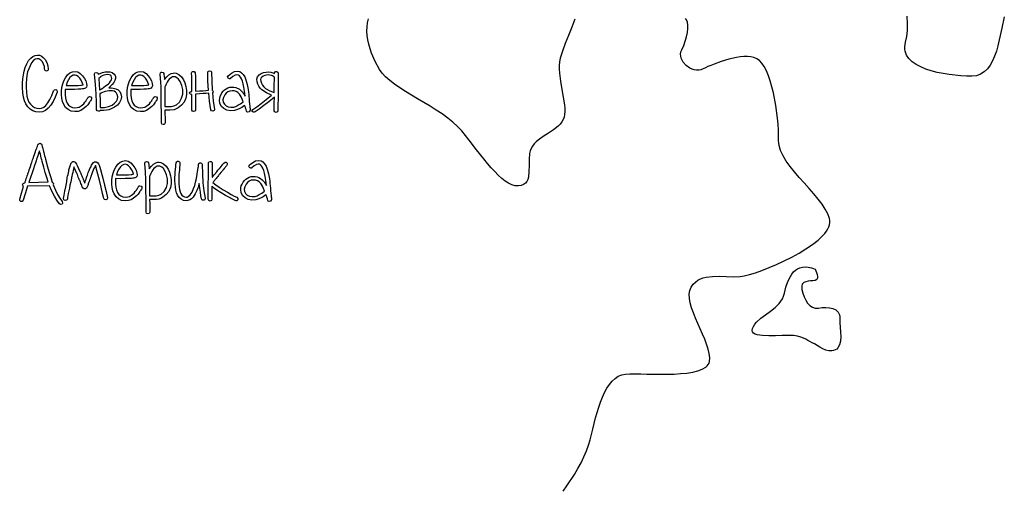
# Model space of a CAD drawing. Header units: millimetres. Extents: x 299 to 601, y 84 to 516.
# Tile 10 of 23: x 362 to 415, y 419 to 444. Entities that reach past the tile are written whole.
import ezdxf

# ---------------------------------------------------------------- set-up
doc = ezdxf.new("R2010")
doc.units = ezdxf.units.MM
doc.layers.get('0').update_dxf_attribs({"linetype": 'CONTINUOUS', "true_color": 0xffffff})

msp = doc.modelspace()

# ---------------------------------------------------------------- linework, layer by layer
at = {"linetype": 'CONTINUOUS', "true_color": 0xffffff}
for points in [[(391.657, 444.225), (391.49, 443.787), (391.312, 443.342), (391.14, 442.905), (390.987, 442.49), (390.87, 442.105), (390.832, 441.917), (390.815, 441.72), (390.812, 441.515), (390.825, 441.302), (390.88, 440.867), (390.957, 440.427), (391.037, 440), (391.097, 439.597), (391.115, 439.41), (391.117, 439.232), (391.107, 439.072), (391.077, 438.925), (391.027, 438.792), (390.955, 438.67), (390.865, 438.555), (390.757, 438.447), (390.51, 438.25), (390.232, 438.065), (389.95, 437.882), (389.687, 437.692), (389.567, 437.59), (389.462, 437.482), (389.372, 437.367), (389.302, 437.242), (389.252, 437.105), (389.217, 436.957), (389.187, 436.64), (389.185, 436.307), (389.182, 435.985), (389.15, 435.692), (389.115, 435.565), (389.062, 435.452), (388.99, 435.357), (388.892, 435.285), (388.767, 435.235), (388.612, 435.212), (388.437, 435.225), (388.26, 435.275), (388.08, 435.36), (387.897, 435.477), (387.71, 435.622), (387.522, 435.792), (387.332, 435.987), (387.14, 436.197), (386.945, 436.425), (386.75, 436.667), (386.352, 437.17), (385.95, 437.687), (385.545, 438.187), (385.322, 438.425), (385.07, 438.655), (384.787, 438.88), (384.485, 439.097), (384.162, 439.31), (383.832, 439.52), (383.157, 439.925), (382.825, 440.122), (382.502, 440.32), (382.195, 440.517), (381.912, 440.712), (381.652, 440.907), (381.427, 441.105), (381.24, 441.305), (381.095, 441.507), (380.865, 441.932), (380.672, 442.387), (380.592, 442.622), (380.525, 442.86), (380.475, 443.097), (380.442, 443.335), (380.425, 443.567), (380.43, 443.797), (380.457, 444.02), (380.507, 444.237)], [(391.027, 418.72), (391.235, 419.01), (391.635, 419.625), (391.822, 419.945), (391.995, 420.265), (392.152, 420.585), (392.287, 420.9), (392.4, 421.205), (392.485, 421.497), (392.627, 422.082), (392.78, 422.68), (392.952, 423.265), (393.05, 423.542), (393.155, 423.807), (393.27, 424.055), (393.392, 424.285), (393.527, 424.49), (393.672, 424.667), (393.832, 424.815), (394.005, 424.93), (394.195, 425.01), (394.397, 425.047), (394.632, 425.06), (394.91, 425.062), (395.22, 425.06), (395.557, 425.055), (395.915, 425.05), (396.282, 425.045), (397.022, 425.055), (397.38, 425.075), (397.72, 425.107), (398.032, 425.157), (398.31, 425.225), (398.55, 425.315), (398.737, 425.427), (398.812, 425.495), (398.87, 425.567), (398.915, 425.647), (398.94, 425.737), (398.952, 425.937), (398.927, 426.16), (398.87, 426.402), (398.785, 426.66), (398.68, 426.932), (398.56, 427.212), (398.305, 427.787), (398.18, 428.075), (398.067, 428.357), (397.97, 428.632), (397.895, 428.892), (397.85, 429.14), (397.84, 429.367), (397.87, 429.572), (397.947, 429.75), (398.057, 429.9), (398.177, 430.022), (398.31, 430.12), (398.452, 430.195), (398.602, 430.252), (398.762, 430.292), (399.1, 430.33), (399.46, 430.332), (399.835, 430.32), (400.217, 430.31), (400.6, 430.325), (400.702, 430.337), (400.82, 430.36), (401.097, 430.427), (401.42, 430.527), (401.777, 430.652), (402.162, 430.802), (402.565, 430.975), (402.975, 431.165), (403.382, 431.372), (403.78, 431.59), (404.155, 431.817), (404.5, 432.055), (404.807, 432.292), (405.062, 432.532), (405.17, 432.652), (405.26, 432.77), (405.332, 432.887), (405.387, 433.005), (405.425, 433.117), (405.44, 433.23), (405.435, 433.342), (405.417, 433.46), (405.332, 433.702), (405.197, 433.96), (405.022, 434.227), (404.81, 434.505), (404.572, 434.79), (404.32, 435.08), (404.057, 435.375), (403.795, 435.672), (403.542, 435.97), (403.305, 436.265), (403.092, 436.557), (402.917, 436.845), (402.782, 437.125), (402.697, 437.395), (402.68, 437.527), (402.675, 437.657), (402.677, 437.927), (402.67, 438.222), (402.65, 438.54), (402.62, 438.87), (402.53, 439.557), (402.397, 440.242), (402.317, 440.57), (402.227, 440.88), (402.127, 441.167), (402.02, 441.427), (401.902, 441.655), (401.775, 441.842), (401.64, 441.987), (401.497, 442.082), (401.342, 442.14), (401.172, 442.177), (400.99, 442.195), (400.797, 442.195), (400.597, 442.177), (400.392, 442.15), (399.977, 442.057), (399.57, 441.935), (399.19, 441.795), (399.017, 441.725), (398.857, 441.655), (398.715, 441.59), (398.592, 441.53), (398.477, 441.485), (398.36, 441.465), (398.237, 441.462), (398.117, 441.48), (398, 441.517), (397.885, 441.567), (397.68, 441.71), (397.515, 441.897), (397.455, 442), (397.41, 442.11), (397.382, 442.222), (397.38, 442.337), (397.397, 442.452), (397.44, 442.567), (397.545, 442.797), (397.632, 443.035), (397.702, 443.27), (397.75, 443.495), (397.775, 443.707), (397.775, 443.897), (397.75, 444.057), (397.695, 444.18), (397.647, 444.247)], [(414.875, 444.347), (414.742, 443.725), (414.605, 443.095), (414.53, 442.787), (414.445, 442.495), (414.35, 442.215), (414.24, 441.96), (414.112, 441.727), (413.965, 441.53), (413.795, 441.367), (413.597, 441.245), (413.372, 441.167), (413.117, 441.14), (412.832, 441.145), (412.53, 441.16), (411.887, 441.227), (411.237, 441.347), (410.925, 441.427), (410.63, 441.525), (410.355, 441.64), (410.107, 441.772), (409.895, 441.922), (409.722, 442.092), (409.595, 442.282), (409.517, 442.492), (409.5, 442.607), (409.497, 442.727), (409.512, 442.852), (409.542, 442.982), (409.605, 443.275), (409.64, 443.61), (409.647, 443.98), (409.63, 444.38)], [(363.002, 441.517), (362.987, 441.657), (362.945, 441.795), (362.877, 441.917), (362.792, 442.012), (362.692, 442.072), (362.592, 442.085), (362.49, 442.052), (362.387, 441.972), (362.297, 441.862), (362.212, 441.707), (362.14, 441.537), (362.082, 441.37), (362.042, 441.185), (362.017, 440.982), (362.002, 440.765), (362, 440.532), (362.015, 440.28), (362.045, 440.065), (362.092, 439.885), (362.155, 439.745), (362.242, 439.622), (362.342, 439.525), (362.455, 439.452), (362.577, 439.407), (362.707, 439.395), (362.832, 439.415), (362.95, 439.47), (363.062, 439.56), (363.18, 439.695), (363.29, 439.872), (363.39, 440.09), (363.48, 440.347), (363.527, 440.405), (363.605, 440.412), (363.64, 440.395), (363.662, 440.362), (363.675, 440.325), (363.67, 440.285), (363.572, 440.005), (363.46, 439.767), (363.337, 439.567), (363.2, 439.412), (363.045, 439.292), (362.882, 439.222), (362.71, 439.197), (362.53, 439.22), (362.367, 439.275), (362.225, 439.365), (362.1, 439.487), (361.992, 439.64), (361.915, 439.807), (361.857, 440.01), (361.82, 440.247), (361.802, 440.522), (361.805, 440.77), (361.822, 441.002), (361.85, 441.215), (361.892, 441.412), (361.952, 441.607), (362.032, 441.802), (362.135, 441.98), (362.25, 442.12), (362.365, 442.21), (362.487, 442.262), (362.607, 442.282), (362.72, 442.272), (362.822, 442.23), (362.922, 442.157), (363.037, 442.032), (363.125, 441.875), (363.182, 441.7), (363.2, 441.517), (363.195, 441.477), (363.172, 441.445), (363.102, 441.417), (363.03, 441.445), (363.002, 441.517), (363.002, 441.517), (363.002, 441.517)], [(364.117, 440.427), (364.115, 440.41), (364.112, 440.372), (364.107, 440.332), (364.105, 440.315), (364.102, 440.132), (364.12, 439.967), (364.157, 439.817), (364.217, 439.685), (364.297, 439.575), (364.395, 439.495), (364.507, 439.447), (364.637, 439.43), (364.767, 439.44), (364.875, 439.472), (364.982, 439.542), (365.112, 439.652), (365.177, 439.73), (365.24, 439.807), (365.25, 439.825), (365.27, 439.862), (365.29, 439.897), (365.3, 439.915), (365.31, 439.93), (365.33, 439.962), (365.347, 439.992), (365.357, 440.007), (365.422, 440.047), (365.5, 440.032), (365.54, 439.967), (365.53, 439.895), (365.51, 439.87), (365.472, 439.812), (365.46, 439.795), (365.437, 439.757), (365.412, 439.717), (365.4, 439.7), (365.33, 439.597), (365.24, 439.507), (365.09, 439.375), (364.952, 439.287), (364.807, 439.24), (364.63, 439.227), (364.435, 439.257), (364.267, 439.335), (364.135, 439.455), (364.037, 439.605), (363.97, 439.775), (363.925, 439.952), (363.907, 440.14), (363.91, 440.332), (363.935, 440.535), (363.98, 440.722), (364.042, 440.895), (364.122, 441.052), (364.237, 441.207), (364.365, 441.315), (364.502, 441.38), (364.65, 441.4), (364.797, 441.372), (364.93, 441.287), (365.05, 441.167), (365.15, 441.022), (365.222, 440.882), (365.262, 440.75), (365.275, 440.622), (365.255, 440.55), (365.205, 440.497), (365.162, 440.475), (365.097, 440.457), (365.042, 440.45), (364.965, 440.44), (364.817, 440.432), (364.62, 440.427), (364.517, 440.425), (364.4, 440.425), (364.267, 440.425), (364.117, 440.427), (364.117, 440.427), (364.117, 440.427)], [(366.462, 440.517), (366.597, 440.517), (366.702, 440.5), (366.85, 440.46), (366.97, 440.395), (367.06, 440.305), (367.12, 440.187), (367.152, 440.022), (367.145, 439.942), (367.122, 439.862), (367.047, 439.71), (366.932, 439.572), (366.782, 439.465), (366.592, 439.367), (366.475, 439.327), (366.34, 439.302), (366.182, 439.287), (366.007, 439.287), (365.997, 439.287), (365.962, 439.255), (365.912, 439.245), (365.837, 439.27), (365.812, 439.322), (365.805, 439.725), (365.785, 440.182), (365.75, 440.692), (365.7, 441.257), (365.72, 441.312), (365.792, 441.345), (365.87, 441.322), (365.902, 441.272), (365.902, 441.252), (365.902, 441.232), (365.917, 441.24), (366.01, 441.292), (366.132, 441.337), (366.265, 441.37), (366.395, 441.38), (366.532, 441.37), (366.66, 441.33), (366.767, 441.245), (366.805, 441.185), (366.825, 441.117), (366.827, 441.012), (366.8, 440.907), (366.745, 440.802), (366.66, 440.695), (366.58, 440.617), (366.462, 440.517), (366.462, 440.517), (366.462, 440.517)], [(366.105, 440.467), (366.165, 440.515), (366.18, 440.527), (366.195, 440.54), (366.295, 440.612), (366.38, 440.677), (366.447, 440.735), (366.502, 440.785), (366.567, 440.865), (366.607, 440.945), (366.627, 441.02), (366.622, 441.095), (366.6, 441.152), (366.555, 441.195), (366.487, 441.217), (366.397, 441.225), (366.202, 441.19), (366.112, 441.157), (366.045, 441.12), (366.012, 441.092), (365.925, 441.022), (365.952, 440.697), (365.972, 440.397), (365.98, 440.402), (365.995, 440.407), (366.002, 440.41), (366.015, 440.42), (366.027, 440.427), (366.05, 440.44), (366.08, 440.455), (366.092, 440.462), (366.105, 440.467), (366.105, 440.467), (366.105, 440.467)], [(367.667, 440.427), (367.665, 440.41), (367.662, 440.372), (367.657, 440.332), (367.655, 440.315), (367.652, 440.132), (367.67, 439.967), (367.707, 439.817), (367.767, 439.685), (367.847, 439.575), (367.945, 439.495), (368.057, 439.447), (368.187, 439.43), (368.317, 439.44), (368.425, 439.472), (368.532, 439.542), (368.662, 439.652), (368.727, 439.73), (368.79, 439.807), (368.8, 439.825), (368.82, 439.862), (368.84, 439.897), (368.85, 439.915), (368.86, 439.93), (368.88, 439.962), (368.897, 439.992), (368.907, 440.007), (368.972, 440.047), (369.05, 440.032), (369.09, 439.967), (369.08, 439.895), (369.06, 439.87), (369.022, 439.812), (369.01, 439.795), (368.987, 439.757), (368.962, 439.717), (368.95, 439.7), (368.88, 439.597), (368.79, 439.507), (368.64, 439.375), (368.502, 439.287), (368.357, 439.24), (368.18, 439.227), (367.985, 439.257), (367.817, 439.335), (367.685, 439.455), (367.587, 439.605), (367.52, 439.775), (367.475, 439.952), (367.457, 440.14), (367.46, 440.332), (367.485, 440.535), (367.53, 440.722), (367.592, 440.895), (367.672, 441.052), (367.787, 441.207), (367.915, 441.315), (368.052, 441.38), (368.2, 441.4), (368.347, 441.372), (368.48, 441.287), (368.6, 441.167), (368.7, 441.022), (368.772, 440.882), (368.812, 440.75), (368.825, 440.622), (368.802, 440.55), (368.755, 440.497), (368.712, 440.475), (368.647, 440.457), (368.592, 440.45), (368.515, 440.44), (368.367, 440.432), (368.17, 440.427), (368.067, 440.425), (367.95, 440.425), (367.817, 440.425), (367.667, 440.427), (367.667, 440.427), (367.667, 440.427)], [(369.5, 439.305), (369.505, 439.09), (369.51, 438.905), (369.51, 438.747), (369.51, 438.617), (369.48, 438.55), (369.447, 438.53), (369.407, 438.522), (369.34, 438.552), (369.31, 438.625), (369.312, 438.755), (369.312, 438.907), (369.312, 439.087), (369.31, 439.29), (369.307, 439.49), (369.305, 439.662), (369.302, 439.802), (369.302, 439.912), (369.302, 440.147), (369.305, 440.362), (369.3, 440.577), (369.285, 440.807), (369.242, 441.245), (369.262, 441.322), (369.292, 441.35), (369.33, 441.362), (369.405, 441.342), (369.445, 441.28), (369.447, 441.267), (369.45, 441.23), (369.465, 441.122), (369.477, 441.012), (369.48, 440.975), (369.482, 440.962), (369.602, 441.107), (369.72, 441.212), (369.832, 441.28), (369.942, 441.31), (370.025, 441.312), (370.105, 441.3), (370.182, 441.272), (370.255, 441.227), (370.39, 441.102), (370.5, 440.947), (370.58, 440.772), (370.635, 440.575), (370.662, 440.367), (370.662, 440.155), (370.625, 439.945), (370.535, 439.745), (370.4, 439.565), (370.22, 439.425), (370.112, 439.367), (369.995, 439.327), (369.772, 439.297), (369.652, 439.302), (369.5, 439.305), (369.5, 439.305), (369.5, 439.305)], [(371.14, 441.322), (371.15, 441.12), (371.155, 440.885), (371.157, 440.62), (371.157, 440.325), (371.365, 440.342), (371.55, 440.357), (371.715, 440.37), (371.857, 440.38), (371.83, 440.865), (371.82, 441.357), (371.845, 441.41), (371.92, 441.435), (371.997, 441.41), (372.022, 441.357), (372.03, 440.865), (372.057, 440.38), (372.097, 440.35), (372.112, 440.312), (372.102, 440.277), (372.07, 440.242), (372.117, 439.81), (372.18, 439.345), (372.18, 439.317), (372.165, 439.29), (372.095, 439.255), (372.017, 439.272), (371.982, 439.327), (371.92, 439.79), (371.872, 440.222), (371.73, 440.212), (371.565, 440.2), (371.372, 440.185), (371.157, 440.165), (371.155, 440.035), (371.152, 439.96), (371.152, 439.902), (371.155, 439.83), (371.155, 439.742), (371.157, 439.637), (371.162, 439.44), (371.162, 439.3), (371.132, 439.252), (371.055, 439.227), (370.985, 439.255), (370.962, 439.31), (370.962, 439.44), (370.96, 439.627), (370.957, 439.735), (370.957, 439.827), (370.955, 439.902), (370.955, 439.96), (370.955, 440.035), (370.955, 440.147), (370.947, 440.147), (370.87, 440.17), (370.847, 440.197), (370.837, 440.222), (370.857, 440.272), (370.93, 440.307), (370.942, 440.307), (370.955, 440.307), (370.957, 440.607), (370.957, 440.875), (370.952, 441.11), (370.942, 441.317), (370.96, 441.365), (370.987, 441.385), (371.03, 441.395), (371.075, 441.392), (371.107, 441.375), (371.14, 441.322), (371.14, 441.322), (371.14, 441.322)], [(372.925, 441.167), (373.095, 441.302), (373.255, 441.385), (373.405, 441.412), (373.545, 441.387), (373.65, 441.327), (373.74, 441.232), (373.82, 441.102), (373.885, 440.94), (373.95, 440.69), (374, 440.412), (374.017, 440.28), (374.03, 440.165), (374.04, 440.055), (374.05, 439.925), (374.057, 439.815), (374.062, 439.76), (374.065, 439.742), (374.07, 439.697), (374.08, 439.625), (374.092, 439.525), (374.1, 439.447), (374.105, 439.39), (374.11, 439.33), (374.11, 439.292), (374.1, 439.262), (374.05, 439.205), (373.99, 439.195), (373.937, 439.22), (373.912, 439.252), (373.895, 439.317), (373.892, 439.327), (373.887, 439.347), (373.88, 439.367), (373.877, 439.377), (373.86, 439.42), (373.852, 439.442), (373.837, 439.49), (373.82, 439.537), (373.812, 439.56), (373.657, 439.452), (373.515, 439.372), (373.38, 439.315), (373.257, 439.282), (373.045, 439.265), (372.852, 439.3), (372.687, 439.385), (372.56, 439.507), (372.472, 439.662), (372.445, 439.847), (372.48, 440.042), (372.572, 440.235), (372.645, 440.327), (372.725, 440.402), (372.91, 440.51), (373.012, 440.54), (373.117, 440.555), (373.222, 440.55), (373.327, 440.53), (373.525, 440.44), (373.687, 440.29), (373.707, 440.262), (373.74, 440.215), (373.785, 440.145), (373.842, 440.055), (373.81, 440.322), (373.772, 440.547), (373.735, 440.73), (373.695, 440.87), (373.647, 440.995), (373.595, 441.092), (373.54, 441.16), (373.477, 441.202), (373.392, 441.215), (373.292, 441.19), (373.18, 441.125), (373.055, 441.022), (373.022, 441), (372.985, 440.995), (372.917, 441.03), (372.895, 441.062), (372.892, 441.1), (372.925, 441.167), (372.925, 441.167), (372.925, 441.167)], [(375.27, 440.122), (374.985, 440.245), (374.747, 440.405), (374.65, 440.497), (374.575, 440.6), (374.517, 440.712), (374.482, 440.832), (374.472, 440.975), (374.512, 441.1), (374.595, 441.205), (374.707, 441.285), (374.83, 441.335), (374.967, 441.365), (375.105, 441.37), (375.227, 441.352), (375.34, 441.325), (375.425, 441.292), (375.43, 441.292), (375.43, 441.305), (375.43, 441.317), (375.46, 441.375), (375.495, 441.392), (375.537, 441.395), (375.607, 441.365), (375.632, 441.31), (375.63, 441.24), (375.627, 441.142), (375.625, 441.015), (375.622, 440.857), (375.622, 440.67), (375.62, 440.452), (375.62, 440.207), (375.62, 439.932), (375.62, 439.875), (375.617, 439.8), (375.615, 439.707), (375.61, 439.597), (375.607, 439.492), (375.607, 439.405), (375.61, 439.27), (375.585, 439.212), (375.512, 439.185), (375.437, 439.207), (375.407, 439.265), (375.405, 439.405), (375.407, 439.602), (375.412, 439.71), (375.415, 439.802), (375.417, 439.875), (375.417, 439.932), (375.417, 439.945), (375.417, 439.97), (375.417, 439.995), (375.417, 440.007), (375.122, 439.762), (374.85, 439.547), (374.6, 439.36), (374.372, 439.205), (374.327, 439.187), (374.282, 439.19), (374.22, 439.23), (374.21, 439.287), (374.247, 439.34), (374.467, 439.487), (374.71, 439.667), (374.977, 439.88), (375.27, 440.122), (375.27, 440.122), (375.27, 440.122)], [(364.952, 440.652), (364.997, 440.657), (365.077, 440.665), (365.037, 440.805), (364.982, 440.927), (364.905, 441.04), (364.82, 441.127), (364.732, 441.185), (364.65, 441.202), (364.55, 441.187), (364.457, 441.14), (364.37, 441.06), (364.29, 440.947), (364.225, 440.815), (364.157, 440.64), (364.415, 440.637), (364.617, 440.64), (364.81, 440.645), (364.952, 440.652), (364.952, 440.652), (364.952, 440.652)], [(368.502, 440.652), (368.547, 440.657), (368.627, 440.665), (368.587, 440.805), (368.532, 440.927), (368.455, 441.04), (368.367, 441.127), (368.28, 441.185), (368.2, 441.202), (368.1, 441.187), (368.007, 441.14), (367.92, 441.06), (367.84, 440.947), (367.775, 440.815), (367.705, 440.64), (367.962, 440.637), (368.167, 440.64), (368.36, 440.645), (368.502, 440.652), (368.502, 440.652), (368.502, 440.652)], [(369.5, 439.507), (369.692, 439.495), (369.852, 439.5), (369.99, 439.53), (370.12, 439.59), (370.292, 439.74), (370.407, 439.945), (370.465, 440.177), (370.467, 440.412), (370.417, 440.642), (370.327, 440.85), (370.245, 440.972), (370.152, 441.057), (370.057, 441.102), (369.96, 441.112), (369.907, 441.1), (369.855, 441.075), (369.74, 440.975), (369.68, 440.9), (369.622, 440.81), (369.565, 440.7), (369.51, 440.575), (369.505, 440.562), (369.497, 440.547), (369.5, 440.435), (369.502, 440.292), (369.502, 440.117), (369.5, 439.912), (369.5, 439.895), (369.5, 439.85), (369.5, 439.785), (369.5, 439.71), (369.5, 439.635), (369.5, 439.57), (369.5, 439.525), (369.5, 439.507), (369.5, 439.507), (369.5, 439.507)], [(375.412, 440.255), (375.412, 440.5), (375.412, 440.72), (375.417, 440.915), (375.422, 441.087), (375.415, 441.092), (375.4, 441.102), (375.382, 441.112), (375.375, 441.117), (375.322, 441.15), (375.265, 441.172), (375.175, 441.195), (375.092, 441.205), (374.995, 441.197), (374.897, 441.177), (374.815, 441.142), (374.74, 441.092), (374.692, 441.027), (374.672, 440.952), (374.68, 440.862), (374.715, 440.755), (374.77, 440.655), (374.845, 440.562), (374.942, 440.48), (375.167, 440.345), (375.412, 440.255), (375.412, 440.255), (375.412, 440.255)], [(365.985, 440.195), (366.002, 439.81), (366.01, 439.447), (366.017, 439.447), (366.022, 439.447), (366.242, 439.445), (366.46, 439.497), (366.647, 439.582), (366.777, 439.675), (366.877, 439.787), (366.935, 439.905), (366.952, 440.022), (366.927, 440.145), (366.887, 440.22), (366.832, 440.28), (366.757, 440.322), (366.665, 440.35), (366.472, 440.357), (366.265, 440.32), (366.067, 440.235), (366.035, 440.215), (366.037, 440.212), (365.982, 440.2), (365.985, 440.195), (365.985, 440.195), (365.985, 440.195)], [(373.735, 439.752), (373.672, 439.9), (373.617, 440.02), (373.57, 440.11), (373.532, 440.17), (373.45, 440.255), (373.355, 440.312), (373.247, 440.347), (373.13, 440.355), (373.012, 440.337), (372.91, 440.295), (372.82, 440.225), (372.745, 440.13), (372.67, 439.992), (372.64, 439.86), (372.655, 439.74), (372.715, 439.627), (372.805, 439.545), (372.922, 439.49), (373.062, 439.465), (373.222, 439.472), (373.33, 439.507), (373.45, 439.565), (373.585, 439.647), (373.735, 439.752), (373.735, 439.752), (373.735, 439.752)], [(362.077, 435.192), (361.947, 434.787), (361.845, 434.437), (361.795, 434.38), (361.72, 434.372), (361.662, 434.417), (361.652, 434.495), (361.75, 434.815), (361.867, 435.182), (361.825, 435.23), (361.807, 435.272), (361.832, 435.342), (361.87, 435.365), (361.932, 435.377), (361.94, 435.397), (361.957, 435.45), (361.982, 435.522), (362.01, 435.607), (362.037, 435.692), (362.062, 435.765), (362.08, 435.817), (362.087, 435.837), (362.095, 435.86), (362.112, 435.915), (362.14, 435.995), (362.172, 436.087), (362.202, 436.177), (362.23, 436.257), (362.247, 436.312), (362.255, 436.335), (362.26, 436.352), (362.277, 436.402), (362.3, 436.47), (362.327, 436.55), (362.352, 436.627), (362.375, 436.695), (362.392, 436.745), (362.397, 436.762), (362.417, 436.825), (362.445, 436.912), (362.482, 437.017), (362.53, 437.145), (362.532, 437.155), (362.542, 437.18), (362.572, 437.255), (362.6, 437.33), (362.61, 437.355), (362.612, 437.365), (362.642, 437.437), (362.65, 437.455), (362.66, 437.467), (362.68, 437.49), (362.717, 437.51), (362.757, 437.515), (362.822, 437.477), (362.827, 437.467), (362.842, 437.445), (362.847, 437.415), (362.87, 437.342), (362.872, 437.332), (362.88, 437.305), (362.902, 437.22), (362.925, 437.135), (362.932, 437.107), (362.935, 437.097), (362.94, 437.075), (362.955, 437.017), (362.975, 436.932), (363, 436.837), (363.022, 436.742), (363.042, 436.66), (363.057, 436.6), (363.062, 436.577), (363.152, 436.242), (363.242, 435.94), (363.327, 435.665), (363.412, 435.42), (363.467, 435.38), (363.485, 435.325), (363.467, 435.27), (363.585, 434.992), (363.705, 434.75), (363.825, 434.545), (363.95, 434.375), (363.972, 434.302), (363.965, 434.265), (363.94, 434.235), (363.865, 434.215), (363.8, 434.25), (363.662, 434.435), (363.53, 434.66), (363.397, 434.922), (363.27, 435.225), (362.077, 435.192), (362.077, 435.192), (362.077, 435.192)], [(362.142, 435.39), (363.197, 435.425), (363.117, 435.667), (363.035, 435.93), (362.952, 436.217), (362.87, 436.525), (362.862, 436.55), (362.847, 436.617), (362.822, 436.71), (362.797, 436.817), (362.77, 436.925), (362.745, 437.017), (362.73, 437.085), (362.722, 437.11), (362.67, 436.957), (362.63, 436.84), (362.6, 436.752), (362.582, 436.702), (362.567, 436.652), (362.54, 436.57), (362.502, 436.455), (362.452, 436.307), (362.392, 436.127), (362.32, 435.912), (362.237, 435.667), (362.142, 435.39), (362.142, 435.39), (362.142, 435.39)], [(364.23, 434.502), (364.187, 434.44), (364.115, 434.42), (364.047, 434.46), (364.027, 434.537), (364.055, 434.715), (364.095, 434.922), (364.142, 435.16), (364.202, 435.427), (364.2, 435.457), (364.195, 435.475), (364.195, 435.485), (364.195, 435.492), (364.195, 435.497), (364.197, 435.512), (364.205, 435.545), (364.21, 435.577), (364.212, 435.592), (364.217, 435.612), (364.227, 435.67), (364.245, 435.747), (364.265, 435.837), (364.282, 435.927), (364.3, 436.005), (364.31, 436.062), (364.315, 436.082), (364.397, 436.345), (364.41, 436.382), (364.42, 436.415), (364.432, 436.43), (364.442, 436.445), (364.45, 436.457), (364.475, 436.495), (364.525, 436.525), (364.577, 436.53), (364.615, 436.517), (364.65, 436.487), (364.69, 436.44), (364.725, 436.387), (364.767, 436.315), (364.837, 436.16), (364.927, 435.952), (364.935, 435.937), (364.952, 435.892), (364.977, 435.832), (365.005, 435.765), (365.032, 435.695), (365.057, 435.635), (365.075, 435.59), (365.082, 435.575), (365.085, 435.565), (365.095, 435.542), (365.122, 435.47), (365.15, 435.395), (365.16, 435.372), (365.162, 435.362), (365.17, 435.38), (365.185, 435.43), (365.21, 435.5), (365.237, 435.58), (365.265, 435.66), (365.29, 435.73), (365.305, 435.78), (365.312, 435.797), (365.362, 435.93), (365.407, 436.047), (365.45, 436.147), (365.49, 436.232), (365.535, 436.325), (365.577, 436.395), (365.637, 436.47), (365.7, 436.507), (365.795, 436.515), (365.877, 436.465), (365.917, 436.412), (365.95, 436.34), (365.97, 436.275), (365.997, 436.18), (366.005, 436.155), (366.02, 436.102), (366.032, 436.047), (366.04, 436.022), (366.145, 435.627), (366.237, 435.255), (366.32, 434.905), (366.39, 434.575), (366.375, 434.497), (366.312, 434.457), (366.24, 434.472), (366.21, 434.5), (366.195, 434.532), (366.135, 434.807), (366.057, 435.14), (365.96, 435.527), (365.847, 435.97), (365.84, 435.995), (365.827, 436.05), (365.812, 436.105), (365.805, 436.13), (365.785, 436.205), (365.757, 436.315), (365.7, 436.212), (365.662, 436.147), (365.627, 436.067), (365.59, 435.97), (365.547, 435.857), (365.5, 435.73), (365.495, 435.712), (365.477, 435.665), (365.455, 435.597), (365.43, 435.522), (365.402, 435.445), (365.38, 435.377), (365.362, 435.33), (365.357, 435.312), (365.35, 435.29), (365.332, 435.242), (365.312, 435.192), (365.305, 435.17), (365.282, 435.122), (365.265, 435.1), (365.21, 435.055), (365.14, 435.052), (365.077, 435.092), (365.035, 435.17), (365.012, 435.23), (365.007, 435.255), (364.99, 435.29), (364.965, 435.342), (364.935, 435.412), (364.9, 435.505), (364.892, 435.52), (364.875, 435.562), (364.85, 435.622), (364.822, 435.692), (364.795, 435.762), (364.77, 435.822), (364.752, 435.865), (364.745, 435.88), (364.675, 436.047), (364.587, 436.237), (364.582, 436.212), (364.567, 436.142), (364.545, 436.047), (364.52, 435.937), (364.495, 435.825), (364.472, 435.73), (364.457, 435.66), (364.452, 435.635), (364.41, 435.437), (364.37, 435.257), (364.337, 435.09), (364.307, 434.942), (364.28, 434.807), (364.26, 434.69), (364.242, 434.587), (364.23, 434.502), (364.23, 434.502), (364.23, 434.502)], [(366.842, 435.605), (366.84, 435.587), (366.835, 435.55), (366.83, 435.51), (366.827, 435.492), (366.825, 435.31), (366.845, 435.145), (366.882, 434.995), (366.942, 434.862), (367.02, 434.752), (367.117, 434.672), (367.23, 434.625), (367.362, 434.605), (367.492, 434.615), (367.597, 434.65), (367.705, 434.717), (367.835, 434.83), (367.902, 434.905), (367.965, 434.985), (367.975, 435.002), (367.995, 435.04), (368.015, 435.075), (368.025, 435.092), (368.032, 435.107), (368.052, 435.137), (368.072, 435.167), (368.08, 435.182), (368.11, 435.21), (368.147, 435.222), (368.222, 435.207), (368.25, 435.182), (368.262, 435.145), (368.252, 435.07), (368.235, 435.045), (368.197, 434.99), (368.185, 434.972), (368.16, 434.935), (368.135, 434.895), (368.122, 434.877), (368.052, 434.775), (368.007, 434.722), (367.965, 434.682), (367.812, 434.552), (367.675, 434.465), (367.53, 434.417), (367.352, 434.405), (367.157, 434.432), (366.992, 434.512), (366.86, 434.63), (366.762, 434.78), (366.695, 434.95), (366.65, 435.13), (366.63, 435.315), (366.635, 435.51), (366.66, 435.71), (366.702, 435.897), (366.765, 436.07), (366.845, 436.227), (366.96, 436.382), (367.087, 436.492), (367.225, 436.557), (367.375, 436.577), (367.52, 436.55), (367.655, 436.465), (367.775, 436.342), (367.875, 436.197), (367.945, 436.057), (367.985, 435.927), (368, 435.797), (367.977, 435.725), (367.93, 435.672), (367.885, 435.65), (367.822, 435.635), (367.765, 435.627), (367.69, 435.617), (367.54, 435.61), (367.345, 435.605), (367.125, 435.602), (366.842, 435.605), (366.842, 435.605), (366.842, 435.605)], [(368.675, 434.482), (368.68, 434.267), (368.682, 434.082), (368.682, 433.922), (368.682, 433.792), (368.652, 433.727), (368.582, 433.697), (368.512, 433.727), (368.485, 433.802), (368.487, 433.93), (368.487, 434.085), (368.485, 434.262), (368.482, 434.467), (368.48, 434.667), (368.477, 434.837), (368.477, 434.977), (368.477, 435.087), (368.477, 435.325), (368.477, 435.54), (368.46, 435.982), (368.417, 436.422), (368.42, 436.462), (368.437, 436.5), (368.505, 436.537), (368.577, 436.52), (368.617, 436.457), (368.62, 436.445), (368.625, 436.407), (368.637, 436.297), (368.652, 436.187), (368.655, 436.152), (368.657, 436.137), (368.777, 436.282), (368.892, 436.387), (369.007, 436.457), (369.117, 436.487), (369.2, 436.49), (369.28, 436.475), (369.355, 436.447), (369.43, 436.402), (369.562, 436.28), (369.672, 436.125), (369.752, 435.947), (369.807, 435.75), (369.835, 435.542), (369.835, 435.332), (369.797, 435.122), (369.71, 434.92), (369.572, 434.742), (369.392, 434.602), (369.285, 434.542), (369.17, 434.502), (369.055, 434.48), (368.945, 434.475), (368.825, 434.477), (368.675, 434.482), (368.675, 434.482), (368.675, 434.482)], [(370.315, 436.44), (370.307, 436.367), (370.302, 436.307), (370.295, 436.232), (370.282, 436.082), (370.27, 435.962), (370.262, 435.832), (370.252, 435.655), (370.25, 435.472), (370.257, 435.33), (370.272, 435.167), (370.295, 435.025), (370.327, 434.902), (370.37, 434.8), (370.425, 434.717), (370.492, 434.657), (370.567, 434.62), (370.655, 434.605), (370.71, 434.612), (370.762, 434.637), (370.87, 434.727), (370.967, 434.875), (371.055, 435.075), (371.112, 435.235), (371.162, 435.415), (371.207, 435.617), (371.247, 435.84), (371.272, 435.99), (371.3, 436.195), (371.302, 436.215), (371.31, 436.262), (371.315, 436.307), (371.317, 436.327), (371.32, 436.365), (371.322, 436.38), (371.325, 436.392), (371.327, 436.402), (371.33, 436.41), (371.342, 436.427), (371.382, 436.455), (371.427, 436.46), (371.472, 436.447), (371.505, 436.417), (371.522, 436.387), (371.522, 436.375), (371.522, 436.37), (371.522, 436.362), (371.532, 435.857), (371.56, 435.387), (371.607, 434.952), (371.672, 434.55), (371.675, 434.512), (371.66, 434.477), (371.635, 434.45), (371.595, 434.437), (371.517, 434.452), (371.48, 434.515), (371.447, 434.68), (371.417, 434.872), (371.387, 435.09), (371.36, 435.337), (371.322, 435.217), (371.292, 435.122), (371.27, 435.052), (371.252, 435.01), (371.145, 434.777), (371.027, 434.602), (370.942, 434.515), (370.847, 434.455), (370.75, 434.417), (370.645, 434.407), (370.505, 434.43), (370.38, 434.49), (370.275, 434.585), (370.19, 434.717), (370.137, 434.837), (370.097, 434.977), (370.067, 435.14), (370.052, 435.32), (370.045, 435.465), (370.047, 435.655), (370.055, 435.84), (370.065, 435.977), (370.075, 436.102), (370.087, 436.257), (370.095, 436.332), (370.1, 436.39), (370.105, 436.43), (370.107, 436.457), (370.145, 436.522), (370.177, 436.542), (370.217, 436.547), (370.287, 436.51), (370.31, 436.475), (370.315, 436.44), (370.315, 436.44), (370.315, 436.44)], [(372.065, 435.677), (372.075, 435.69), (372.097, 435.72), (372.172, 435.812), (372.247, 435.905), (372.27, 435.935), (372.28, 435.947), (372.287, 435.957), (372.307, 435.982), (372.37, 436.057), (372.432, 436.132), (372.452, 436.157), (372.46, 436.167), (372.467, 436.175), (372.485, 436.197), (372.54, 436.267), (372.595, 436.335), (372.612, 436.357), (372.62, 436.365), (372.665, 436.422), (372.69, 436.447), (372.755, 436.492), (372.795, 436.49), (372.832, 436.472), (372.862, 436.44), (372.875, 436.405), (372.87, 436.367), (372.847, 436.332), (372.827, 436.305), (372.78, 436.245), (372.772, 436.237), (372.755, 436.215), (372.7, 436.147), (372.645, 436.077), (372.627, 436.055), (372.62, 436.047), (372.612, 436.037), (372.59, 436.012), (372.527, 435.937), (372.465, 435.86), (372.442, 435.835), (372.435, 435.825), (372.425, 435.81), (372.395, 435.775), (372.355, 435.722), (372.31, 435.665), (372.265, 435.605), (372.225, 435.552), (372.195, 435.517), (372.185, 435.502), (372.172, 435.485), (372.142, 435.45), (372.112, 435.415), (372.1, 435.397), (372.25, 435.277), (372.432, 435.15), (372.66, 435.002), (372.885, 434.867), (373.085, 434.755), (373.252, 434.665), (373.395, 434.597), (373.445, 434.542), (373.452, 434.502), (373.442, 434.467), (373.385, 434.415), (373.345, 434.407), (373.305, 434.417), (373.16, 434.49), (372.987, 434.582), (372.782, 434.7), (372.547, 434.837), (372.312, 434.987), (372.13, 435.117), (372.117, 435.13), (372.09, 435.157), (372.06, 435.182), (372.047, 435.195), (372.045, 434.987), (372.045, 434.802), (372.045, 434.637), (372.047, 434.495), (372.017, 434.425), (371.947, 434.395), (371.872, 434.422), (371.842, 434.495), (371.84, 434.6), (371.84, 434.725), (371.84, 434.865), (371.842, 435.025), (371.845, 435.2), (371.847, 435.395), (371.85, 435.607), (371.855, 435.837), (371.857, 436.207), (371.855, 436.435), (371.862, 436.475), (371.882, 436.507), (371.952, 436.537), (371.995, 436.532), (372.027, 436.51), (372.052, 436.48), (372.06, 436.442), (372.065, 436.202), (372.065, 436.18), (372.065, 436.12), (372.065, 436.037), (372.065, 435.94), (372.065, 435.842), (372.065, 435.76), (372.065, 435.7), (372.065, 435.677), (372.065, 435.677), (372.065, 435.677)], [(374.08, 436.345), (374.247, 436.48), (374.407, 436.56), (374.557, 436.59), (374.697, 436.565), (374.802, 436.505), (374.892, 436.41), (374.972, 436.28), (375.037, 436.117), (375.102, 435.867), (375.152, 435.59), (375.17, 435.455), (375.182, 435.342), (375.192, 435.23), (375.202, 435.1), (375.21, 434.992), (375.215, 434.937), (375.217, 434.92), (375.222, 434.875), (375.232, 434.8), (375.245, 434.7), (375.252, 434.625), (375.257, 434.567), (375.262, 434.507), (375.262, 434.467), (375.252, 434.437), (375.202, 434.382), (375.145, 434.37), (375.09, 434.395), (375.067, 434.43), (375.047, 434.495), (375.045, 434.505), (375.04, 434.525), (375.032, 434.545), (375.03, 434.555), (375.012, 434.597), (375.005, 434.62), (374.99, 434.667), (374.972, 434.712), (374.965, 434.735), (374.81, 434.63), (374.667, 434.547), (374.532, 434.492), (374.41, 434.46), (374.2, 434.442), (374.005, 434.477), (373.84, 434.562), (373.712, 434.682), (373.627, 434.84), (373.6, 435.022), (373.607, 435.122), (373.632, 435.22), (373.67, 435.315), (373.725, 435.41), (373.797, 435.502), (373.877, 435.577), (373.965, 435.64), (374.062, 435.685), (374.165, 435.715), (374.27, 435.73), (374.375, 435.725), (374.48, 435.705), (374.582, 435.67), (374.677, 435.617), (374.762, 435.55), (374.84, 435.467), (374.86, 435.44), (374.892, 435.39), (374.937, 435.32), (374.995, 435.23), (374.962, 435.5), (374.927, 435.725), (374.89, 435.907), (374.85, 436.047), (374.8, 436.172), (374.747, 436.27), (374.692, 436.337), (374.63, 436.38), (374.545, 436.392), (374.445, 436.367), (374.332, 436.302), (374.207, 436.197), (374.175, 436.177), (374.14, 436.172), (374.07, 436.207), (374.05, 436.24), (374.045, 436.275), (374.055, 436.312), (374.08, 436.345), (374.08, 436.345), (374.08, 436.345)], [(367.675, 435.827), (367.72, 435.832), (367.8, 435.84), (367.762, 435.982), (367.705, 436.102), (367.627, 436.215), (367.542, 436.302), (367.455, 436.36), (367.375, 436.38), (367.275, 436.365), (367.182, 436.317), (367.095, 436.237), (367.012, 436.125), (366.947, 435.992), (366.88, 435.815), (367.137, 435.812), (367.34, 435.815), (367.535, 435.82), (367.675, 435.827), (367.675, 435.827), (367.675, 435.827)], [(368.675, 434.682), (368.867, 434.672), (369.027, 434.677), (369.165, 434.707), (369.295, 434.765), (369.467, 434.917), (369.582, 435.12), (369.64, 435.352), (369.64, 435.59), (369.592, 435.817), (369.5, 436.025), (369.417, 436.147), (369.327, 436.232), (369.23, 436.28), (369.135, 436.287), (369.082, 436.275), (369.027, 436.25), (368.97, 436.207), (368.912, 436.15), (368.855, 436.077), (368.797, 435.987), (368.74, 435.877), (368.682, 435.75), (368.677, 435.737), (368.67, 435.725), (368.672, 435.612), (368.675, 435.467), (368.675, 435.292), (368.675, 435.087), (368.675, 435.07), (368.675, 435.025), (368.675, 434.96), (368.675, 434.885), (368.675, 434.81), (368.675, 434.745), (368.675, 434.7), (368.675, 434.682), (368.675, 434.682), (368.675, 434.682)], [(374.887, 434.93), (374.825, 435.077), (374.77, 435.197), (374.725, 435.287), (374.685, 435.347), (374.602, 435.43), (374.507, 435.49), (374.4, 435.522), (374.282, 435.532), (374.165, 435.515), (374.062, 435.47), (373.972, 435.402), (373.897, 435.307), (373.825, 435.167), (373.795, 435.037), (373.81, 434.917), (373.867, 434.805), (373.957, 434.722), (374.075, 434.667), (374.215, 434.64), (374.375, 434.65), (374.482, 434.682), (374.602, 434.742), (374.737, 434.822), (374.887, 434.93), (374.887, 434.93), (374.887, 434.93)], [(404.652, 430.71), (404.665, 430.687), (404.695, 430.625), (404.732, 430.537), (404.765, 430.437), (404.785, 430.33), (404.78, 430.232), (404.737, 430.155), (404.652, 430.11), (404.53, 430.09), (404.397, 430.08), (404.265, 430.065), (404.14, 430.04), (404.035, 429.995), (403.957, 429.915), (403.922, 429.795), (403.922, 429.717), (403.937, 429.625), (403.987, 429.425), (404.055, 429.23), (404.14, 429.047), (404.24, 428.885), (404.36, 428.752), (404.5, 428.657), (404.657, 428.607), (404.745, 428.602), (404.837, 428.612), (405.032, 428.64), (405.235, 428.645), (405.43, 428.63), (405.612, 428.587), (405.77, 428.512), (405.89, 428.4), (405.967, 428.25), (405.987, 428.16), (405.99, 428.057), (405.992, 427.827), (406.007, 427.577), (406.025, 427.32), (406.035, 427.067), (406.022, 426.832), (405.975, 426.625), (405.885, 426.462), (405.817, 426.4), (405.735, 426.352), (405.645, 426.32), (405.557, 426.305), (405.385, 426.307), (405.22, 426.347), (405.062, 426.417), (404.91, 426.505), (404.762, 426.595), (404.622, 426.68), (404.49, 426.745), (404.367, 426.802), (404.257, 426.865), (404.142, 426.93), (404.017, 426.992), (403.872, 427.05), (403.692, 427.095), (403.472, 427.127), (403.345, 427.135), (403.2, 427.137), (403.042, 427.135), (402.87, 427.13), (402.51, 427.12), (402.142, 427.115), (401.805, 427.127), (401.655, 427.147), (401.522, 427.175), (401.412, 427.212), (401.325, 427.262), (401.27, 427.327), (401.245, 427.407), (401.257, 427.505), (401.31, 427.62), (401.392, 427.74), (401.487, 427.855), (401.712, 428.062), (401.965, 428.257), (402.23, 428.45), (402.482, 428.65), (402.707, 428.87), (402.802, 428.992), (402.882, 429.122), (402.947, 429.265), (402.992, 429.417), (403.072, 429.737), (403.177, 430.047), (403.312, 430.33), (403.395, 430.455), (403.485, 430.565), (403.587, 430.66), (403.7, 430.737), (403.825, 430.795), (403.962, 430.832), (404.112, 430.842), (404.277, 430.827), (404.457, 430.785), (404.652, 430.71), (404.652, 430.71), (404.652, 430.71)]]:
    msp.add_lwpolyline(points, dxfattribs=at)

doc.saveas('drawing.dxf')
